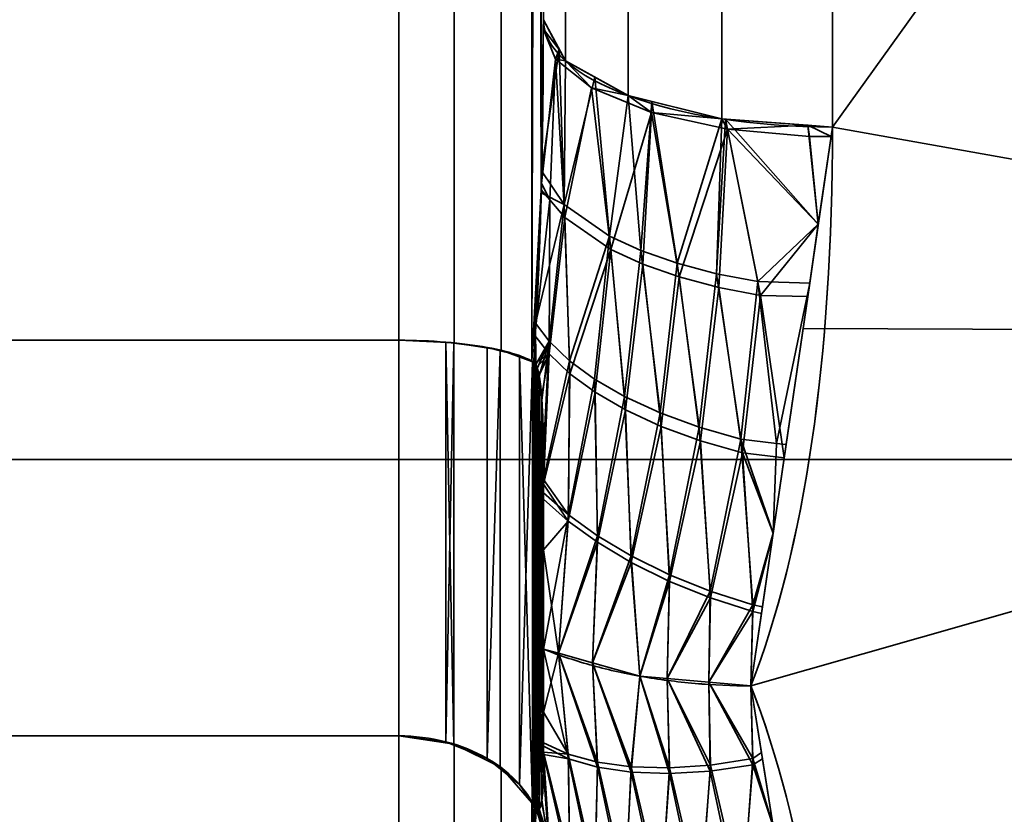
# Model space of a CAD drawing. Header units: millimetres. Extents: x -110 to 110, y -15 to 15.
# Tile 67 of 110: x 23.19 to 26.59, y -7.94 to -5.2. Entities that reach past the tile are written whole.
import ezdxf

# ---------------------------------------------------------------- set-up
doc = ezdxf.new("R2010")
doc.units = ezdxf.units.MM
doc.layers.add('1', color=7, linetype='Continuous', true_color=0xffffff)

msp = doc.modelspace()

# ---------------------------------------------------------------- linework, layer by layer
at = {"layer": '1', "color": 252, "linetype": 'Continuous', "lineweight": 35}
for p, q in [((24.5, 6.3048, -12.5), (24.5, -6.3048, -12.5)), ((24.5, -6.3048, 12.5), (24.5, 6.3048, 12.5)), ((16, -6.3048, -12.5), (24.5, -6.3048, -12.5)), ((16, -6.3048, 12.5), (24.5, -6.3048, 12.5)), ((16, -7.6729, -11.7101), (24.5, -7.6729, -11.7101)), ((16, -7.6729, 11.7101), (24.5, -7.6729, 11.7101)), ((24.5, -7.6729, -11.7101), (24.5, -13.9777, -0.7899)), ((24.5, -13.9777, 0.7899), (24.5, -7.6729, 11.7101))]:
    msp.add_line(p, q, dxfattribs=at)
at = {"layer": '1', "color": 252, "linetype": 'Continuous', "lineweight": 35, "extrusion": (-1, 0, 0)}
for start, end in [(248.21321, 291.78679), (68.21321, 111.78679)]:
    msp.add_arc((0, 0, -26), 15, start, end, dxfattribs=at)
at = {"layer": '1', "color": 252, "linetype": 'Continuous', "lineweight": 35, "extrusion": (9.65426e-07, -0.928571, 0.371154)}
msp.add_arc((26, -14, 0), 1, 180, 269.9999, dxfattribs=at)
at = {"layer": '1', "color": 252, "linetype": 'Continuous', "lineweight": 35, "extrusion": (0, 0.928571, 0.371154)}
msp.add_arc((-26, 14), 1, 0, 90, dxfattribs=at)
at = {"layer": '1', "color": 252, "linetype": 'Continuous', "lineweight": 35, "extrusion": (1, 0, 0)}
for centre, radius, start, end in [((0, 0, 24.5), 14, 236.7655, 243.2345), ((0, 0, 24.5), 14, 116.7655, 123.2345), ((0, 0, 25), 14.5, 117.45707, 122.53526), ((0, 0, 25), 14.5, 237.45707, 242.53526)]:
    msp.add_arc(centre, radius, start, end, dxfattribs=at)
at = {"layer": '1', "color": 252, "linetype": 'Continuous', "lineweight": 35}
for points in [[(25, -5.1962, -13), (25, -5.2939, -12.987), (24.999, -5.4911, -12.9599), (24.9935, -5.7952, -12.9152), (24.9831, -6.0965, -12.8681), (24.9728, -6.2871, -12.8364), (24.9667, -6.3806, -12.8205)], [(24.9667, -6.3806, 12.8205), (24.973, -6.2837, 12.837), (24.9835, -6.0879, 12.8695), (24.9938, -5.7836, 12.917), (24.9991, -5.4818, 12.9612), (25, -5.2902, 12.9875), (25, -5.1962, 13)], [(26, -5.5673, -13.9286), (26, -6.3723, -13.6068), (25.904, -7.0198, -13.2676), (25.7179, -7.5, -12.9904)], [(25.7179, -7.5, 12.9904), (25.9044, -7.0188, 13.2682), (26, -6.3712, 13.6073), (26, -5.5673, 13.9286)], [(25, -6.6857, 12.8667), (25, -6.6659, 12.869), (24.9997, -6.6275, 12.8728), (24.9983, -6.5738, 12.8764), (24.996, -6.5237, 12.8773), (24.9924, -6.4768, 12.8748), (24.9871, -6.4336, 12.8672), (24.9792, -6.3975, 12.8517), (24.9713, -6.3834, 12.8325), (24.9667, -6.3806, 12.8205)], [(25, -7.3727, -12.7698), (25.0503, -7.393, -12.8051), (25.1579, -7.4294, -12.8681), (25.3353, -7.4696, -12.9378), (25.5238, -7.4943, -12.9806), (25.6532, -7.5, -12.9904), (25.7179, -7.5, -12.9904)], [(25, -7.3727, 12.7698), (25.0503, -7.393, 12.8051), (25.1579, -7.4294, 12.8681), (25.3353, -7.4697, 12.9378), (25.5238, -7.4944, 12.9806), (25.6532, -7.5, 12.9904), (25.7179, -7.5, 12.9904)], [(25.7179, -7.5, -12.9904), (25.9044, -7.9812, -12.7125), (26, -8.5987, -12.3212), (26, -9.2788, -11.7857)], [(26, -9.2788, 11.7857), (26, -8.5977, 12.3219), (25.904, -7.9802, 12.7131), (25.7179, -7.5, 12.9904)], [(25, -7.8, -12.2233), (25, -7.8119, -12.2073), (24.9997, -7.8345, -12.176), (24.9983, -7.8644, -12.1313), (24.996, -7.8902, -12.0883), (24.9924, -7.9115, -12.0464), (24.9871, -7.9266, -12.0052), (24.9792, -7.9311, -11.9662), (24.9713, -7.9216, -11.9444), (24.9667, -7.9126, -11.936)], [(24.9667, -7.9126, -11.936), (24.973, -7.9753, -11.8604), (24.9835, -8.1013, -11.7071), (24.9938, -8.2946, -11.4673), (24.9991, -8.4837, -11.228), (25, -8.6024, -11.0752), (25, -8.6603, -11)], [(25, -8.6603, 11), (25, -8.6001, 11.0782), (24.999, -8.478, 11.2354), (24.9935, -8.2872, 11.4765), (24.9831, -8.0958, 11.7138), (24.9728, -7.9731, 11.8631), (24.9667, -7.9126, 11.936)]]:
    msp.add_open_spline(points, degree=3, dxfattribs=at)
for points, knots in [([(24.5, -6.3048, -12.5), (24.5548, -6.3048, -12.5), (24.6104, -6.307, -12.5093), (24.7139, -6.3154, -12.5448), (24.7631, -6.3217, -12.5714), (24.8494, -6.3376, -12.6382), (24.8875, -6.3473, -12.6794), (24.9373, -6.3651, -12.7549), (24.9538, -6.3727, -12.7871), (24.9667, -6.3806, -12.8205)], [0, 0, 0, 0, 0.272272, 0.272272, 0.544336, 0.544336, 0.819649, 0.819649, 1, 1, 1, 1]), ([(24.5, -6.3048, 12.5), (24.5548, -6.3048, 12.5), (24.6104, -6.307, 12.5093), (24.7139, -6.3154, 12.5448), (24.7631, -6.3217, 12.5714), (24.8494, -6.3376, 12.6382), (24.8875, -6.3473, 12.6794), (24.9373, -6.3651, 12.7549), (24.9538, -6.3727, 12.7871), (24.9667, -6.3806, 12.8205)], [0, 0, 0, 0, 0.272272, 0.272272, 0.544337, 0.544337, 0.81965, 0.81965, 1, 1, 1, 1]), ([(24.9667, -6.3806, -12.8205), (24.969, -6.382, -12.8266), (24.9714, -6.3846, -12.8325), (24.9756, -6.392, -12.8428), (24.9775, -6.3968, -12.8472), (24.9818, -6.4101, -12.8568), (24.984, -6.4196, -12.861), (24.9905, -6.4558, -12.873), (24.9931, -6.4848, -12.8755), (24.999, -6.5713, -12.8784), (25, -6.6298, -12.8732), (25, -6.6878, -12.8664)], [0, 0, 0, 0, 0.060109, 0.060109, 0.1199, 0.1199, 0.212933, 0.212933, 0.471194, 0.471194, 1, 1, 1, 1]), ([(24.5, -7.6729, -11.7101), (24.5548, -7.6729, -11.7101), (24.6104, -7.6799, -11.7166), (24.7139, -7.7064, -11.7417), (24.7631, -7.7263, -11.7605), (24.8494, -7.7762, -11.8076), (24.8875, -7.807, -11.8366), (24.9373, -7.8635, -11.8898), (24.9538, -7.8876, -11.9125), (24.9667, -7.9126, -11.936)], [0, 0, 0, 0, 0.272272, 0.272272, 0.544336, 0.544336, 0.81965, 0.81965, 1, 1, 1, 1]), ([(24.5, -7.6729, 11.7101), (24.5548, -7.6729, 11.7101), (24.6104, -7.6799, 11.7166), (24.7139, -7.7064, 11.7417), (24.7631, -7.7263, 11.7605), (24.8494, -7.7762, 11.8076), (24.8875, -7.807, 11.8366), (24.9373, -7.8635, 11.8898), (24.9538, -7.8876, 11.9125), (24.9667, -7.9126, 11.936)], [0, 0, 0, 0, 0.272272, 0.272272, 0.544336, 0.544336, 0.819649, 0.819649, 1, 1, 1, 1]), ([(24.9667, -7.9126, 11.936), (24.969, -7.9171, 11.9403), (24.9714, -7.9209, 11.9455), (24.9756, -7.9262, 11.957), (24.9775, -7.9277, 11.9634), (24.9818, -7.9292, 11.9797), (24.984, -7.9281, 11.99), (24.9905, -7.9204, 12.0274), (24.9931, -7.9081, 12.0537), (24.999, -7.8674, 12.1301), (25, -7.8336, 12.1782), (25, -7.7988, 12.225)], [0, 0, 0, 0, 0.060109, 0.060109, 0.1199, 0.1199, 0.212934, 0.212934, 0.471199, 0.471199, 1, 1, 1, 1])]:
    msp.add_open_spline(points, degree=3, knots=knots, dxfattribs=at)
at = {"layer": '1', "color": 252, "linetype": 'Continuous', "lineweight": 35, "extrusion": (1, 0, 0)}
for points in [[(25, -7.3727, 12.7698), (25, -7.2964, 12.7833), (25, -7.1436, 12.8077), (25, -6.915, 12.8393), (25, -6.7622, 12.8578), (25, -6.6857, 12.8667)], [(25, -7.3727, -12.7698), (25, -7.4225, -12.7105), (25, -7.52, -12.5904), (25, -7.6616, -12.4082), (25, -7.7541, -12.2851), (25, -7.8, -12.2233)]]:
    msp.add_open_spline(points, degree=3, dxfattribs=at)
at = {"layer": '1', "color": 252, "linetype": 'Continuous', "lineweight": 35, "extrusion": (-1, -5.22268e-14, -2.96771e-13)}
msp.add_open_spline([(25, -6.6878, -12.8664), (25, -6.9168, -12.84), (25, -7.1456, -12.8098), (25, -7.3727, -12.7698)], degree=3, dxfattribs=at)
at = {"layer": '1', "color": 252, "linetype": 'Continuous', "lineweight": 35, "extrusion": (1, 3.46351e-13, -2.90427e-13)}
msp.add_open_spline([(25, -7.7988, 12.225), (25, -7.6613, 12.4101), (25, -7.5208, 12.5932), (25, -7.3727, 12.7698)], degree=3, dxfattribs=at)
at = {"layer": '1', "color": 252, "linetype": 'Continuous', "lineweight": 35}
for points in [[(24.9599, -6.3781, 12.81), (24.9599, 6.3781, 12.81), (24.8536, 6.3395, 12.6464), (24.8536, -6.3395, 12.6464)], [(24.9599, 6.3781, -12.81), (24.9599, -6.3781, -12.81), (24.8536, -6.3395, -12.6464), (24.8536, 6.3395, -12.6464)], [(24.9599, 6.3781, 12.81), (24.993, -5.784, 12.9164), (24.9927, 5.7948, 12.9148)], [(24.993, -5.784, 12.9164), (24.9599, 6.3781, 12.81), (24.9599, -6.3781, 12.81)], [(24.993, 5.784, -12.9164), (24.9599, -6.3781, -12.81), (24.9599, 6.3781, -12.81)], [(24.8536, -6.3395, 12.6464), (24.8536, 6.3395, 12.6464), (24.6913, 6.3138, 12.5381), (24.6913, -6.3138, 12.5381)], [(24.8536, 6.3395, -12.6464), (24.8536, -6.3395, -12.6464), (24.6913, -6.3138, -12.5381), (24.6913, 6.3138, -12.5381)], [(16, -6.3048, 12.5), (24.5, -6.3048, 12.5), (24.5, 6.3048, 12.5), (16, 6.3048, 12.5)], [(16, 6.3048, -12.5), (24.5, 6.3048, -12.5), (24.5, -6.3048, -12.5), (16, -6.3048, -12.5)], [(24.6913, -6.3138, 12.5381), (24.6913, 6.3138, 12.5381), (24.5, 6.3048, 12.5), (24.5, -6.3048, 12.5)], [(24.6913, 6.3138, -12.5381), (24.6913, -6.3138, -12.5381), (24.5, -6.3048, -12.5), (24.5, 6.3048, -12.5)], [(24.9927, 5.7948, 12.9148), (24.993, -5.784, 12.9164), (25, -5.1962, 13)], [(24.9599, -6.3781, -12.81), (24.993, 5.784, -12.9164), (24.9927, -5.7948, -12.9148)], [(24.9927, -5.7948, -12.9148), (24.993, 5.784, -12.9164), (25, 5.1962, -13)], [(25, 5.1962, -13), (25, -5.1962, -13), (24.9927, -5.7948, -12.9148)], [(26, -5.5673, 13.9286), (26, 0.0342, 15), (25.6173, 0.034, 14.9238), (25.6173, -5.5391, 13.8579)], [(25.0761, -5.3382, 13.3553), (25.0761, 0.0328, 14.3826), (25, 0.0319, 14), (25, -5.1962, 13)], [(25.2929, -5.4586, 13.6566), (25.2929, 0.0336, 14.7071), (25.0761, 0.0328, 14.3826), (25.0761, -5.3382, 13.3553)], [(25.6173, -5.5391, 13.8579), (25.6173, 0.034, 14.9238), (25.2929, 0.0336, 14.7071), (25.2929, -5.4586, 13.6566)], [(30, 0, 15), (26, 0, 15), (26, -5.5673, 13.9286)], [(26, -5.5673, 13.9286), (30, -6.2799, 13.6221), (30, 0, 15)], [(30, 0, -15), (30, -6.2799, -13.6221), (26, -5.5673, -13.9286)], [(26, -5.5673, -13.9286), (26, 0, -15), (30, 0, -15)], [(25, -5.1962, -13), (25, -0.0319, -14), (25.0761, -0.0328, -14.3826), (25.0761, -5.3382, -13.3553)], [(25.0761, -5.3382, -13.3553), (25.0761, -0.0328, -14.3826), (25.2929, -0.0336, -14.7071), (25.2929, -5.4586, -13.6566)], [(25.2929, -5.4586, -13.6566), (25.2929, -0.0336, -14.7071), (25.6173, -0.034, -14.9238), (25.6173, -5.5391, -13.8579)], [(25.6173, -5.5391, -13.8579), (25.6173, -0.034, -14.9238), (26, -0.0342, -15), (26, -5.5673, -13.9286)], [(28.8, -6.7175, 6.7175), (15, -6.7175, 6.7175), (15, -3.6355, 8.7769), (28.8, -3.6355, 8.7769)], [(28.8, -3.6355, -8.7769), (15, -3.6355, -8.7769), (15, -6.7175, -6.7175), (28.8, -6.7175, -6.7175)], [(24.9936, -5.719, -12.9256), (25, -5.1962, -13), (25.0552, -5.2992, -13.2578)], [(25.0552, -5.2992, 13.2578), (25, -5.1962, 13), (24.9996, -5.228, 12.9955)], [(25.0424, -5.3329, 13.2557), (24.9996, -5.228, 12.9955), (24.9932, -5.7631, 12.9194)], [(24.9996, -5.228, 12.9955), (25.0424, -5.3329, 13.2557), (25.0552, -5.2992, 13.2578)], [(25.0552, -5.2992, -13.2578), (25.072, -5.8348, -13.1731), (24.9936, -5.719, -12.9256)], [(25.0761, -5.3382, 13.3553), (25.0552, -5.2992, 13.2578), (25.0424, -5.3329, 13.2557)], [(25.072, -5.8348, -13.1731), (25.0552, -5.2992, -13.2578), (25.0761, -5.3382, -13.3553)], [(24.9932, -5.7631, 12.9194), (25.022, -5.8189, 13.0384), (25.0424, -5.3329, 13.2557)], [(25.022, -5.8189, 13.0384), (25.0742, -5.8799, 13.1649), (25.0424, -5.3329, 13.2557)], [(25.1669, -5.4322, 13.5014), (25.0424, -5.3329, 13.2557), (25.0742, -5.8799, 13.1649)], [(25.0424, -5.3329, 13.2557), (25.1669, -5.4322, 13.5014), (25.0761, -5.3382, 13.3553)], [(25.072, -5.8348, -13.1731), (25.0761, -5.3382, -13.3553), (25.1785, -5.3951, -13.4977)], [(25.2929, -5.4586, 13.6566), (25.0761, -5.3382, 13.3553), (25.1669, -5.4322, 13.5014)], [(25.1785, -5.3951, -13.4977), (25.2289, -5.9444, -13.3947), (25.072, -5.8348, -13.1731)], [(25.2289, -5.9444, -13.3947), (25.1785, -5.3951, -13.4977), (25.2929, -5.4586, -13.6566)], [(25.0742, -5.8799, 13.1649), (25.2339, -5.9906, 13.384), (25.1669, -5.4322, 13.5014)], [(25.3737, -5.5174, 13.7112), (25.1669, -5.4322, 13.5014), (25.2339, -5.9906, 13.384)], [(25.1669, -5.4322, 13.5014), (25.3737, -5.5174, 13.7112), (25.2929, -5.4586, 13.6566)], [(25.2929, -5.4586, -13.6566), (25.3377, -5.9946, -13.4906), (25.2289, -5.9444, -13.3947)], [(25.3737, -5.5174, 13.7112), (25.3757, -5.4791, 13.708), (25.2929, -5.4586, 13.6566)], [(25.3377, -5.9946, -13.4906), (25.2929, -5.4586, -13.6566), (25.3757, -5.4791, -13.708)], [(25.3757, -5.4791, -13.708), (25.4623, -6.0384, -13.5699), (25.3377, -5.9946, -13.4906)], [(25.6173, -5.5391, 13.8579), (25.3757, -5.4791, 13.708), (25.3737, -5.5174, 13.7112)], [(25.4623, -6.0384, -13.5699), (25.3757, -5.4791, -13.708), (25.6173, -5.5391, -13.8579)], [(25.2339, -5.9906, 13.384), (25.344, -6.0413, 13.4782), (25.3737, -5.5174, 13.7112)], [(25.344, -6.0413, 13.4782), (25.4696, -6.0855, 13.5557), (25.3737, -5.5174, 13.7112)], [(25.6372, -5.575, 13.8521), (25.3737, -5.5174, 13.7112), (25.4696, -6.0855, 13.5557)], [(25.3737, -5.5174, 13.7112), (25.6372, -5.575, 13.8521), (25.6173, -5.5391, 13.8579)], [(25.6173, -5.5391, -13.8579), (25.5992, -6.0747, -13.6305), (25.4623, -6.0384, -13.5699)], [(25.5992, -6.0747, -13.6305), (25.6173, -5.5391, -13.8579), (25.6304, -5.54, -13.8603)], [(25.6304, -5.54, -13.8603), (25.7424, -6.1021, -13.6703), (25.5992, -6.0747, -13.6305)], [(25.9153, -5.5611, 13.9129), (25.6173, -5.5391, 13.8579), (25.6372, -5.575, 13.8521)], [(25.7424, -6.1021, -13.6703), (25.6304, -5.54, -13.8603), (25.9509, -5.9038, -13.7652)], [(25.6304, -5.54, -13.8603), (25.9153, -5.5611, -13.9129), (25.9509, -5.9038, -13.7652)], [(25.4696, -6.0855, 13.5557), (25.6073, -6.1221, 13.6143), (25.6372, -5.575, 13.8521)], [(25.6073, -6.1221, 13.6143), (25.751, -6.1497, 13.652), (25.6372, -5.575, 13.8521)], [(25.6372, -5.575, 13.8521), (25.9205, -5.6001, 13.912), (25.9153, -5.5611, 13.9129)], [(25.9509, -5.9038, 13.7652), (25.6372, -5.575, 13.8521), (25.751, -6.1497, 13.652)], [(25.9509, -5.9038, 13.7652), (25.9205, -5.6001, 13.912), (25.6372, -5.575, 13.8521)], [(26, -5.5673, 13.9286), (25.8982, -6.2644, 13.5902), (30, -6.2799, 13.6221)], [(30, -6.2799, -13.6221), (25.8982, -6.2644, -13.5902), (26, -5.5673, -13.9286)], [(25.9153, -5.5611, 13.9129), (25.9205, -5.6001, 13.912), (25.9952, -5.5999, 13.9128)], [(25.9952, -5.5999, 13.9128), (26, -5.5673, 13.9286), (25.9153, -5.5611, 13.9129)], [(25.9509, -5.9038, -13.7652), (25.9153, -5.5611, -13.9129), (26, -5.5673, -13.9286)], [(25.9952, -5.5999, 13.9128), (25.9205, -5.6001, 13.912), (25.9509, -5.9038, 13.7652)], [(24.9927, -5.7948, -12.9148), (24.9936, -5.719, -12.9256), (25.072, -5.8348, -13.1731)], [(24.9599, -6.3781, 12.81), (24.9667, -6.3806, 12.8205), (24.993, -5.784, 12.9164)], [(25.022, -5.8189, 13.0384), (24.993, -5.784, 12.9164), (24.9707, -6.2885, 12.8353)], [(25.022, -5.8189, 13.0384), (24.9932, -5.7631, 12.9194), (24.993, -5.784, 12.9164)], [(24.9927, -5.7948, -12.9148), (24.9667, -6.3806, -12.8205), (24.9599, -6.3781, -12.81)], [(24.9707, -6.2885, 12.8353), (25.0196, -6.3516, 12.9448), (25.022, -5.8189, 13.0384)], [(24.9727, -6.2453, -12.8423), (24.9927, -5.7948, -12.9148), (25.072, -5.8348, -13.1731)], [(25.0742, -5.8799, 13.1649), (25.022, -5.8189, 13.0384), (25.0196, -6.3516, 12.9448)], [(25.072, -5.8348, -13.1731), (25.0205, -6.3078, -12.953), (24.9727, -6.2453, -12.8423)], [(25.072, -5.8348, -13.1731), (25.0908, -6.376, -13.0665), (25.0205, -6.3078, -12.953)], [(25.0908, -6.376, -13.0665), (25.072, -5.8348, -13.1731), (25.2289, -5.9444, -13.3947)], [(25.0196, -6.3516, 12.9448), (25.0915, -6.4205, 13.0569), (25.0742, -5.8799, 13.1649)], [(25.2339, -5.9906, 13.384), (25.0742, -5.8799, 13.1649), (25.0915, -6.4205, 13.0569)], [(25.9509, -5.9038, -13.7652), (25.9212, -6.107, -13.6666), (25.7424, -6.1021, -13.6703)], [(25.751, -6.1497, 13.652), (25.9145, -6.1531, 13.6442), (25.9509, -5.9038, 13.7652)], [(25.2289, -5.9444, -13.3947), (25.1766, -6.4391, -13.1648), (25.0908, -6.376, -13.0665)], [(25.2289, -5.9444, -13.3947), (25.281, -6.4996, -13.2518), (25.1766, -6.4391, -13.1648)], [(25.281, -6.4996, -13.2518), (25.2289, -5.9444, -13.3947), (25.3377, -5.9946, -13.4906)], [(25.0915, -6.4205, 13.0569), (25.1787, -6.4843, 13.1535), (25.2339, -5.9906, 13.384)], [(25.1787, -6.4843, 13.1535), (25.2842, -6.5455, 13.2386), (25.2339, -5.9906, 13.384)], [(25.344, -6.0413, 13.4782), (25.2339, -5.9906, 13.384), (25.2842, -6.5455, 13.2386)], [(25.3377, -5.9946, -13.4906), (25.4035, -6.5562, -13.3248), (25.281, -6.4996, -13.2518)], [(25.4035, -6.5562, -13.3248), (25.3377, -5.9946, -13.4906), (25.4623, -6.0384, -13.5699)], [(25.2842, -6.5455, 13.2386), (25.4078, -6.6026, 13.3094), (25.344, -6.0413, 13.4782)], [(25.4696, -6.0855, 13.5557), (25.344, -6.0413, 13.4782), (25.4078, -6.6026, 13.3094)], [(25.4623, -6.0384, -13.5699), (25.5389, -6.6056, -13.3793), (25.4035, -6.5562, -13.3248)], [(25.5389, -6.6056, -13.3793), (25.4623, -6.0384, -13.5699), (25.5992, -6.0747, -13.6305)], [(25.4078, -6.6026, 13.3094), (25.5439, -6.6526, 13.3615), (25.4696, -6.0855, 13.5557)], [(25.6073, -6.1221, 13.6143), (25.4696, -6.0855, 13.5557), (25.5439, -6.6526, 13.3615)], [(25.5992, -6.0747, -13.6305), (25.6835, -6.6465, -13.4136), (25.5389, -6.6056, -13.3793)], [(25.6835, -6.6465, -13.4136), (25.5992, -6.0747, -13.6305), (25.7424, -6.1021, -13.6703)], [(25.5439, -6.6526, 13.3615), (25.6889, -6.6939, 13.3934), (25.6073, -6.1221, 13.6143)], [(25.751, -6.1497, 13.652), (25.6073, -6.1221, 13.6143), (25.6889, -6.6939, 13.3934)], [(25.7424, -6.1021, -13.6703), (25.8068, -6.6618, -13.3988), (25.6835, -6.6465, -13.4136)], [(25.8068, -6.6618, -13.3988), (25.7424, -6.1021, -13.6703), (25.9212, -6.107, -13.6666)], [(25.9212, -6.107, -13.6666), (25.8398, -6.6651, -13.3957), (25.8068, -6.6618, -13.3988)], [(25.6889, -6.6939, 13.3934), (25.833, -6.7115, 13.3731), (25.751, -6.1497, 13.652)], [(25.9145, -6.1531, 13.6442), (25.751, -6.1497, 13.652), (25.833, -6.7115, 13.3731)], [(24.9735, -6.3883, -12.8376), (24.9667, -6.3806, -12.8205), (24.9727, -6.2453, -12.8423)], [(24.9727, -6.2453, -12.8423), (25.0205, -6.3078, -12.953), (24.9735, -6.3883, -12.8376)], [(30, -6.2799, 13.6221), (25.8982, -6.2644, 13.5902), (25.7179, -7.5, 12.9904)], [(25.7179, -7.5, -12.9904), (25.8982, -6.2644, -13.5902), (30, -6.2799, -13.6221)], [(24.9707, -6.2885, 12.8353), (24.9667, -6.3806, 12.8205), (24.9708, -6.3844, 12.8311)], [(25.0196, -6.3516, 12.9448), (24.9707, -6.2885, 12.8353), (24.9708, -6.3844, 12.8311)], [(25.7179, -7.5, 12.9904), (26, -9.2788, 11.7857), (30, -6.2799, 13.6221)], [(30, -6.2799, -13.6221), (26, -9.2788, -11.7857), (25.7179, -7.5, -12.9904)], [(30, -11.4061, 9.7417), (30, -6.2799, 13.6221), (26, -9.2788, 11.7857)], [(26, -9.2788, -11.7857), (30, -6.2799, -13.6221), (30, -11.4061, -9.7417)], [(24.5, -7.6729, -11.7101), (16, -7.6729, -11.7101), (16, -6.3048, -12.5), (24.5, -6.3048, -12.5)], [(24.5, -6.3048, 12.5), (16, -6.3048, 12.5), (16, -7.6729, 11.7101), (24.5, -7.6729, 11.7101)], [(24.6622, -6.3112, 12.527), (24.5, -6.3048, 12.5), (24.5, -7.6729, 11.7101), (24.6622, -7.6931, 11.7292)], [(24.6622, -7.6931, -11.7292), (24.5, -7.6729, -11.7101), (24.5, -6.3048, -12.5), (24.6622, -6.3112, -12.527)], [(24.6906, -7.7046, 11.74), (24.6906, -6.3148, 12.5423), (24.6622, -6.3112, 12.527)], [(24.6622, -7.6931, 11.7292), (24.6906, -7.7046, 11.74), (24.6622, -6.3112, 12.527)], [(24.6622, -6.3112, -12.527), (24.6906, -6.3148, -12.5423), (24.6622, -7.6931, -11.7292)], [(24.6906, -6.3148, -12.5423), (24.6906, -7.7046, -11.74), (24.6622, -7.6931, -11.7292)], [(24.806, -6.3296, 12.6046), (24.6906, -6.3148, 12.5423), (24.6906, -7.7046, 11.74), (24.806, -7.7511, 11.7839)], [(24.806, -7.7511, -11.7839), (24.6906, -7.7046, -11.74), (24.6906, -6.3148, -12.5423), (24.806, -6.3296, -12.6046)], [(24.806, -7.7511, 11.7839), (24.8507, -6.341, 12.6528), (24.806, -6.3296, 12.6046)], [(24.806, -6.3296, -12.6046), (24.8507, -6.341, -12.6528), (24.806, -7.7511, -11.7839)], [(24.9792, -6.402, -12.851), (24.9735, -6.3883, -12.8376), (25.0205, -6.3078, -12.953)], [(24.9857, -6.4293, -12.8642), (24.9792, -6.402, -12.851), (25.0205, -6.3078, -12.953)], [(24.9951, -6.5131, -12.8764), (24.9857, -6.4293, -12.8642), (25.0205, -6.3078, -12.953)], [(25, -6.6878, -12.8664), (24.9951, -6.5131, -12.8764), (25.0205, -6.3078, -12.953)], [(25.0205, -6.3078, -12.953), (25, -6.7868, -12.8525), (25, -6.6878, -12.8664)], [(25, -6.7868, -12.8525), (25.0205, -6.3078, -12.953), (25.0908, -6.376, -13.0665)], [(24.806, -7.7511, 11.7839), (24.8507, -7.7872, 11.8179), (24.8507, -6.341, 12.6528)], [(24.8507, -6.341, -12.6528), (24.8507, -7.7872, -11.8179), (24.806, -7.7511, -11.7839)], [(24.9175, -6.358, 12.7249), (24.8507, -6.341, 12.6528), (24.8507, -7.7872, 11.8179), (24.9175, -7.841, 11.8686)], [(24.9175, -7.841, -11.8686), (24.8507, -7.7872, -11.8179), (24.8507, -6.341, -12.6528), (24.9175, -6.358, -12.7249)], [(24.9627, -7.9069, 11.9306), (24.9627, -6.3788, 12.8128), (24.9175, -6.358, 12.7249)], [(24.9175, -7.841, 11.8686), (24.9627, -7.9069, 11.9306), (24.9175, -6.358, 12.7249)], [(24.9175, -6.358, -12.7249), (24.9627, -6.3788, -12.8128), (24.9175, -7.841, -11.8686)], [(24.9708, -6.3844, 12.8311), (24.9778, -6.3979, 12.8478), (25.0196, -6.3516, 12.9448)], [(25.0196, -6.3516, 12.9448), (24.9778, -6.3979, 12.8478), (24.9848, -6.4246, 12.8626)], [(24.9848, -6.4246, 12.8626), (24.985, -6.4252, 12.8628), (25.0196, -6.3516, 12.9448)], [(24.985, -6.4252, 12.8628), (24.9941, -6.5004, 12.8759), (25.0196, -6.3516, 12.9448)], [(25.0196, -6.3516, 12.9448), (24.9941, -6.5004, 12.8759), (25, -6.6857, 12.8667)], [(25.0915, -6.4205, 13.0569), (25.0196, -6.3516, 12.9448), (25, -6.8019, 12.852)], [(25, -6.6857, 12.8667), (25, -6.8019, 12.852), (25.0196, -6.3516, 12.9448)], [(24.9627, -6.3788, -12.8128), (24.9627, -7.9069, -11.9306), (24.9175, -7.841, -11.8686)], [(24.9667, -6.3806, 12.8205), (24.9627, -6.3788, 12.8128), (24.9627, -7.9069, 11.9306), (24.9667, -7.9126, 11.936)], [(24.9667, -7.9126, -11.936), (24.9627, -7.9069, -11.9306), (24.9627, -6.3788, -12.8128), (24.9667, -6.3806, -12.8205)], [(24.9667, -6.3806, 12.8205), (24.9667, -7.9126, 11.936), (24.9735, -7.9235, 11.9513)], [(24.9735, -7.9235, 11.9513), (24.9792, -7.9283, 11.9698), (24.9667, -6.3806, 12.8205)], [(24.9792, -7.9283, 11.9698), (24.9857, -7.9261, 12), (24.9667, -6.3806, 12.8205)], [(24.9857, -7.9261, 12), (24.9951, -7.8947, 12.0788), (24.9667, -6.3806, 12.8205)], [(24.9708, -6.3844, 12.8311), (24.9667, -6.3806, 12.8205), (25, -7.7984, 12.2244)], [(24.9951, -7.8947, 12.0788), (25, -7.7984, 12.2244), (24.9667, -6.3806, 12.8205)], [(24.9667, -7.9126, -11.936), (24.9667, -6.3806, -12.8205), (24.9735, -6.3883, -12.8376)], [(24.9735, -6.3883, -12.8376), (24.9792, -6.402, -12.851), (24.9667, -7.9126, -11.936)], [(24.9792, -6.402, -12.851), (24.9857, -6.4293, -12.8642), (24.9667, -7.9126, -11.936)], [(24.9778, -6.3979, 12.8478), (24.9708, -6.3844, 12.8311), (25, -7.7984, 12.2244)], [(25, -7.7984, 12.2244), (24.9848, -6.4246, 12.8626), (24.9778, -6.3979, 12.8478)], [(25.0908, -6.376, -13.0665), (25.0868, -6.9081, -12.9401), (25, -6.7868, -12.8525)], [(25.0868, -6.9081, -12.9401), (25.0908, -6.376, -13.0665), (25.1766, -6.4391, -13.1648)], [(24.9857, -6.4293, -12.8642), (24.9951, -6.5131, -12.8764), (24.9667, -7.9126, -11.936)], [(24.985, -6.4252, 12.8628), (24.9848, -6.4246, 12.8626), (25, -7.7984, 12.2244)], [(24.9941, -6.5004, 12.8759), (24.985, -6.4252, 12.8628), (25, -7.7984, 12.2244)], [(25, -6.8019, 12.852), (25.086, -6.9299, 12.9344), (25.0915, -6.4205, 13.0569)], [(25.1787, -6.4843, 13.1535), (25.0915, -6.4205, 13.0569), (25.086, -6.9299, 12.9344)], [(25.1766, -6.4391, -13.1648), (25.1874, -6.9807, -13.015), (25.0868, -6.9081, -12.9401)], [(25.1874, -6.9807, -13.015), (25.1766, -6.4391, -13.1648), (25.281, -6.4996, -13.2518)], [(25, -7.7984, 12.2244), (25, -6.6857, 12.8667), (24.9941, -6.5004, 12.8759)], [(25.086, -6.9299, 12.9344), (25.187, -7.003, 13.0081), (25.1787, -6.4843, 13.1535)], [(25.2842, -6.5455, 13.2386), (25.1787, -6.4843, 13.1535), (25.187, -7.003, 13.0081)], [(25.281, -6.4996, -13.2518), (25.3041, -7.0504, -13.0754), (25.1874, -6.9807, -13.015)], [(25.3041, -7.0504, -13.0754), (25.281, -6.4996, -13.2518), (25.4035, -6.5562, -13.3248)], [(24.9951, -6.5131, -12.8764), (25, -6.6874, -12.8658), (24.9667, -7.9126, -11.936)], [(25.187, -7.003, 13.0081), (25.3042, -7.0731, 13.0672), (25.2842, -6.5455, 13.2386)], [(25.4078, -6.6026, 13.3094), (25.2842, -6.5455, 13.2386), (25.3042, -7.0731, 13.0672)], [(25.4035, -6.5562, -13.3248), (25.4361, -7.1155, -13.1187), (25.3041, -7.0504, -13.0754)], [(25.4361, -7.1155, -13.1187), (25.4035, -6.5562, -13.3248), (25.5389, -6.6056, -13.3793)], [(25.3042, -7.0731, 13.0672), (25.4364, -7.1387, 13.1092), (25.4078, -6.6026, 13.3094)], [(25.5439, -6.6526, 13.3615), (25.4078, -6.6026, 13.3094), (25.4364, -7.1387, 13.1092)], [(25.5389, -6.6056, -13.3793), (25.5774, -7.1724, -13.142), (25.4361, -7.1155, -13.1187)], [(25.5774, -7.1724, -13.142), (25.5389, -6.6056, -13.3793), (25.6835, -6.6465, -13.4136)], [(25.4364, -7.1387, 13.1092), (25.5778, -7.1959, 13.131), (25.5439, -6.6526, 13.3615)], [(25.6889, -6.6939, 13.3934), (25.5439, -6.6526, 13.3615), (25.5778, -7.1959, 13.131)], [(25.6835, -6.6465, -13.4136), (25.7241, -7.2195, -13.1443), (25.5774, -7.1724, -13.142)], [(25.7241, -7.2195, -13.1443), (25.6835, -6.6465, -13.4136), (25.7949, -6.9723, -13.2465)], [(25.6835, -6.6465, -13.4136), (25.8068, -6.6618, -13.3988), (25.7949, -6.9723, -13.2465)], [(25.7949, -6.9723, -13.2465), (25.8068, -6.6618, -13.3988), (25.8398, -6.6651, -13.3957)], [(24.9708, -7.9198, -11.9446), (24.9667, -7.9126, -11.936), (25, -6.6874, -12.8658)], [(24.9778, -7.9276, -11.9646), (24.9708, -7.9198, -11.9446), (25, -6.6874, -12.8658)], [(25, -6.6874, -12.8658), (24.9848, -7.927, -11.9951), (24.9778, -7.9276, -11.9646)], [(24.985, -7.9269, -11.9958), (24.9848, -7.927, -11.9951), (25, -6.6874, -12.8658)], [(24.9941, -7.9006, -12.0674), (24.985, -7.9269, -11.9958), (25, -6.6874, -12.8658)], [(25, -6.6874, -12.8658), (25, -7.8, -12.2233), (24.9941, -7.9006, -12.0674)], [(25, -7.0293, 12.8233), (25, -6.6857, 12.8667), (25, -7.7988, 12.225), (25, -7.3727, 12.7698)], [(25, -7.5907, -12.4992), (25, -7.8, -12.2233), (25, -6.6878, -12.8664), (25, -7.3727, -12.7698)], [(25.5778, -7.1959, 13.131), (25.7244, -7.2433, 13.1319), (25.6889, -6.6939, 13.3934)], [(25.7949, -6.9722, 13.2466), (25.6889, -6.6939, 13.3934), (25.7244, -7.2433, 13.1319)], [(25.7949, -6.9722, 13.2466), (25.833, -6.7115, 13.3731), (25.6889, -6.6939, 13.3934)], [(28.8, -8.7769, 3.6355), (15, -8.7769, 3.6355), (15, -6.7175, 6.7175), (28.8, -6.7175, 6.7175)], [(28.8, -6.7175, -6.7175), (15, -6.7175, -6.7175), (15, -8.7769, -3.6355), (28.8, -8.7769, -3.6355)], [(25.0868, -6.9081, -12.9401), (25, -6.8322, -12.8461), (25, -6.7868, -12.8525)], [(25, -6.8019, 12.852), (25, -6.8541, 12.8454), (25.086, -6.9299, 12.9344)], [(25, -7.3727, -12.7698), (25, -6.8322, -12.8461), (25.0868, -6.9081, -12.9401)], [(25.086, -6.9299, 12.9344), (25, -6.8541, 12.8454), (25, -7.0293, 12.8233)], [(25.0868, -6.9081, -12.9401), (25.0519, -7.3873, -12.7951), (25, -7.3727, -12.7698)], [(25.0519, -7.3873, -12.7951), (25.0868, -6.9081, -12.9401), (25.1874, -6.9807, -13.015)], [(25.0519, -7.3873, 12.7951), (25.086, -6.9299, 12.9344), (25, -7.0293, 12.8233)], [(25.187, -7.003, 13.0081), (25.086, -6.9299, 12.9344), (25.0519, -7.3873, 12.7951)], [(25.1874, -6.9807, -13.015), (25.1696, -7.4203, -12.8524), (25.0519, -7.3873, -12.7951)], [(25.1696, -7.4203, -12.8524), (25.1874, -6.9807, -13.015), (25.3041, -7.0504, -13.0754)], [(25.7949, -6.9723, -13.2465), (25.7578, -7.2264, -13.1232), (25.7241, -7.2195, -13.1443)], [(25.7244, -7.2433, 13.1319), (25.7544, -7.2497, 13.1119), (25.7949, -6.9722, 13.2466)], [(25.0519, -7.3873, 12.7951), (25.1696, -7.4204, 12.8524), (25.187, -7.003, 13.0081)], [(25.3042, -7.0731, 13.0672), (25.187, -7.003, 13.0081), (25.1696, -7.4204, 12.8524)], [(25, -7.0293, 12.8233), (25, -7.3727, 12.7698), (25.0519, -7.3873, 12.7951)], [(25.3041, -7.0504, -13.0754), (25.3334, -7.4664, -12.9322), (25.1696, -7.4203, -12.8524)], [(25.1696, -7.4204, 12.8524), (25.3334, -7.4664, 12.9321), (25.3042, -7.0731, 13.0672)], [(25.3334, -7.4664, -12.9322), (25.3041, -7.0504, -13.0754), (25.4361, -7.1155, -13.1187)], [(25.4364, -7.1387, 13.1092), (25.3042, -7.0731, 13.0672), (25.3334, -7.4664, 12.9321)], [(25.4361, -7.1155, -13.1187), (25.428, -7.4746, -12.9465), (25.3334, -7.4664, -12.9322)], [(25.428, -7.4746, -12.9465), (25.4361, -7.1155, -13.1187), (25.5774, -7.1724, -13.142)], [(25.3334, -7.4664, 12.9321), (25.428, -7.4747, 12.9465), (25.4364, -7.1387, 13.1092)], [(25.5778, -7.1959, 13.131), (25.4364, -7.1387, 13.1092), (25.428, -7.4747, 12.9465)], [(25.5774, -7.1724, -13.142), (25.5727, -7.4873, -12.9684), (25.428, -7.4746, -12.9465)], [(25.5727, -7.4873, -12.9684), (25.5774, -7.1724, -13.142), (25.7241, -7.2195, -13.1443)], [(25.428, -7.4747, 12.9465), (25.5727, -7.4873, 12.9684), (25.5778, -7.1959, 13.131)], [(25.7244, -7.2433, 13.1319), (25.5778, -7.1959, 13.131), (25.5727, -7.4873, 12.9684)], [(25.7241, -7.2195, -13.1443), (25.7175, -7.5, -12.9903), (25.5727, -7.4873, -12.9684)], [(25.7175, -7.5, -12.9903), (25.7241, -7.2195, -13.1443), (25.7578, -7.2264, -13.1232)], [(25.5727, -7.4873, 12.9684), (25.7175, -7.5, 12.9903), (25.7244, -7.2433, 13.1319)], [(25.7578, -7.2264, -13.1232), (25.7179, -7.5, -12.9904), (25.7175, -7.5, -12.9903)], [(25.7544, -7.2497, 13.1119), (25.7244, -7.2433, 13.1319), (25.7175, -7.5, 12.9903)], [(25.7175, -7.5, 12.9903), (25.7179, -7.5, 12.9904), (25.7544, -7.2497, 13.1119)], [(25, -7.3727, 12.7698), (25, -7.7089, 12.3399), (25.0868, -7.7524, 12.4526)], [(25.0868, -7.7524, 12.4526), (25.0519, -7.3873, 12.7951), (25, -7.3727, 12.7698)], [(25, -7.5907, -12.4992), (25, -7.3727, -12.7698), (25.0519, -7.3873, -12.7951)], [(25.0519, -7.3873, -12.7951), (25.086, -7.7366, -12.4686), (25, -7.5907, -12.4992)], [(25.0519, -7.3873, 12.7951), (25.0868, -7.7524, 12.4526), (25.1874, -7.7809, 12.553)], [(25.1874, -7.7809, 12.553), (25.1696, -7.4204, 12.8524), (25.0519, -7.3873, 12.7951)], [(25.0519, -7.3873, -12.7951), (25.1696, -7.4203, -12.8524), (25.187, -7.7639, -12.5688)], [(25.187, -7.7639, -12.5688), (25.086, -7.7366, -12.4686), (25.0519, -7.3873, -12.7951)], [(25.1696, -7.4203, -12.8524), (25.3334, -7.4664, -12.9322), (25.3042, -7.78, -12.6591)], [(25.3042, -7.78, -12.6591), (25.187, -7.7639, -12.5688), (25.1696, -7.4203, -12.8524)], [(25.1696, -7.4204, 12.8524), (25.1874, -7.7809, 12.553), (25.3041, -7.7984, 12.6435)], [(25.3041, -7.7984, 12.6435), (25.3334, -7.4664, 12.9321), (25.1696, -7.4204, 12.8524)], [(25.3334, -7.4664, 12.9321), (25.3041, -7.7984, 12.6435), (25.4361, -7.8034, 12.7216)], [(25.4364, -7.7836, -12.7369), (25.3042, -7.78, -12.6591), (25.3334, -7.4664, -12.9322)], [(25.4361, -7.8034, 12.7216), (25.428, -7.4747, 12.9465), (25.3334, -7.4664, 12.9321)], [(25.3334, -7.4664, -12.9322), (25.428, -7.4746, -12.9465), (25.4364, -7.7836, -12.7369)], [(25.428, -7.4746, -12.9465), (25.5727, -7.4873, -12.9684), (25.5778, -7.7738, -12.7974)], [(25.5778, -7.7738, -12.7974), (25.4364, -7.7836, -12.7369), (25.428, -7.4746, -12.9465)], [(25.428, -7.4747, 12.9465), (25.4361, -7.8034, 12.7216), (25.5774, -7.7951, 12.7825)], [(25.5774, -7.7951, 12.7825), (25.5727, -7.4873, 12.9684), (25.428, -7.4747, 12.9465)], [(25.5727, -7.4873, 12.9684), (25.5774, -7.7951, 12.7825), (25.7241, -7.7736, 12.8244)], [(25.7241, -7.7736, 12.8244), (25.7175, -7.5, 12.9903), (25.5727, -7.4873, 12.9684)], [(25.5727, -7.4873, -12.9684), (25.7175, -7.5, -12.9903), (25.7244, -7.7509, -12.8388)], [(25.7244, -7.7509, -12.8388), (25.5778, -7.7738, -12.7974), (25.5727, -7.4873, -12.9684)], [(25.7175, -7.5, 12.9903), (25.7241, -7.7736, 12.8244), (25.7578, -7.7518, 12.8198)], [(25.7578, -7.7518, 12.8198), (25.7179, -7.5, 12.9904), (25.7175, -7.5, 12.9903)], [(25.7175, -7.5, -12.9903), (25.7179, -7.5, -12.9904), (25.7544, -7.7304, -12.8343)], [(25.7544, -7.7304, -12.8343), (25.7244, -7.7509, -12.8388), (25.7175, -7.5, -12.9903)], [(25.086, -7.7366, -12.4686), (25, -7.6974, -12.3586), (25, -7.5907, -12.4992)], [(16, -7.6729, -11.7101), (24.5, -7.6729, -11.7101), (24.5, -13.9777, -0.7899), (16, -13.9777, -0.7899)], [(16, -13.9777, 0.7899), (24.5, -13.9777, 0.7899), (24.5, -7.6729, 11.7101), (16, -7.6729, 11.7101)], [(24.6913, -7.7014, -11.7369), (24.6913, -14.0152, -0.8011), (24.5, -13.9777, -0.7899), (24.5, -7.6729, -11.7101)], [(24.6913, -14.0152, 0.8011), (24.6913, -7.7014, 11.7369), (24.5, -7.6729, 11.7101), (24.5, -13.9777, 0.7899)], [(24.8536, -7.7824, -11.8134), (24.8536, -14.1219, -0.833), (24.6913, -14.0152, -0.8011), (24.6913, -7.7014, -11.7369)], [(24.8536, -14.1219, 0.833), (24.8536, -7.7824, 11.8134), (24.6913, -7.7014, 11.7369), (24.6913, -14.0152, 0.8011)], [(25, -7.7292, -12.3166), (25, -7.6974, -12.3586), (25.086, -7.7366, -12.4686)], [(25.0868, -7.7524, 12.4526), (25, -7.7089, 12.3399), (25, -7.7371, 12.3038)], [(25.0915, -8.0973, -12.0888), (25.0196, -8.0347, -11.9731), (25, -7.7292, -12.3166)], [(25, -7.7292, -12.3166), (25.086, -7.7366, -12.4686), (25.0915, -8.0973, -12.0888)], [(25, -7.8, -12.2233), (25, -7.7292, -12.3166), (25.0196, -8.0347, -11.9731)], [(25.7244, -7.7509, -12.8388), (25.7544, -7.7304, -12.8343), (25.7949, -7.9857, -12.6614)], [(25.0908, -8.128, 12.055), (25.0868, -7.7524, 12.4526), (25, -7.7371, 12.3038)], [(25.0205, -8.0637, 11.9392), (25, -7.7371, 12.3038), (25, -7.7988, 12.225)], [(25, -7.7371, 12.3038), (25.0205, -8.0637, 11.9392), (25.0908, -8.128, 12.055)], [(25.1787, -8.1491, -12.1923), (25.0915, -8.0973, -12.0888), (25.086, -7.7366, -12.4686)], [(25.086, -7.7366, -12.4686), (25.187, -7.7639, -12.5688), (25.1787, -8.1491, -12.1923)], [(25.1766, -8.1815, 12.1588), (25.1874, -7.7809, 12.553), (25.0868, -7.7524, 12.4526)], [(25.0868, -7.7524, 12.4526), (25.0908, -8.128, 12.055), (25.1766, -8.1815, 12.1588)], [(25.2842, -8.1922, -12.2878), (25.1787, -8.1491, -12.1923), (25.187, -7.7639, -12.5688)], [(25.187, -7.7639, -12.5688), (25.3042, -7.78, -12.6591), (25.2842, -8.1922, -12.2878)], [(25.5778, -7.7738, -12.7974), (25.7244, -7.7509, -12.8388), (25.6889, -8.252, -12.4938)], [(25.7949, -7.9857, -12.6614), (25.6889, -8.252, -12.4938), (25.7244, -7.7509, -12.8388)], [(25.7949, -7.9857, 12.6615), (25.7578, -7.7518, 12.8198), (25.7241, -7.7736, 12.8244)], [(24.9599, -7.9048, -11.9286), (24.9599, -14.2828, -0.8814), (24.8536, -14.1219, -0.833), (24.8536, -7.7824, -11.8134)], [(24.9599, -14.2828, 0.8814), (24.9599, -7.9047, 11.9286), (24.8536, -7.7824, 11.8134), (24.8536, -14.1219, 0.833)], [(25, -7.7988, 12.225), (24.9951, -7.8947, 12.0788), (25.0205, -8.0637, 11.9392)], [(25.1874, -7.7809, 12.553), (25.1766, -8.1815, 12.1588), (25.281, -8.2266, 12.2547)], [(25.281, -8.2266, 12.2547), (25.3041, -7.7984, 12.6435), (25.1874, -7.7809, 12.553)], [(25.3041, -7.7984, 12.6435), (25.281, -8.2266, 12.2547), (25.4035, -8.2615, 12.3402)], [(25.4078, -8.2249, -12.3728), (25.2842, -8.1922, -12.2878), (25.3042, -7.78, -12.6591)], [(25.4035, -8.2615, 12.3402), (25.4361, -7.8034, 12.7216), (25.3041, -7.7984, 12.6435)], [(25.3042, -7.78, -12.6591), (25.4364, -7.7836, -12.7369), (25.4078, -8.2249, -12.3728)], [(25.5439, -8.2451, -12.4421), (25.4078, -8.2249, -12.3728), (25.4364, -7.7836, -12.7369)], [(25.5389, -8.284, 12.4103), (25.5774, -7.7951, 12.7825), (25.4361, -7.8034, 12.7216)], [(25.4364, -7.7836, -12.7369), (25.5778, -7.7738, -12.7974), (25.5439, -8.2451, -12.4421)], [(25.5774, -7.7951, 12.7825), (25.5389, -8.284, 12.4103), (25.6835, -8.2932, 12.4628)], [(25.6889, -8.252, -12.4938), (25.5439, -8.2451, -12.4421), (25.5778, -7.7738, -12.7974)], [(25.6835, -8.2932, 12.4628), (25.7241, -7.7736, 12.8244), (25.5774, -7.7951, 12.7825)], [(25.7241, -7.7736, 12.8244), (25.6835, -8.2932, 12.4628), (25.7949, -7.9857, 12.6615)], [(25.0196, -8.0347, -11.9731), (24.9941, -7.9006, -12.0674), (25, -7.8, -12.2233)], [(25.4361, -7.8034, 12.7216), (25.4035, -8.2615, 12.3402), (25.5389, -8.284, 12.4103)], [(24.985, -7.9269, -11.9958), (24.9941, -7.9006, -12.0674), (25.0196, -8.0347, -11.9731)], [(24.9951, -7.8947, 12.0788), (24.9857, -7.9261, 12), (25.0205, -8.0637, 11.9392)], [(24.9599, -7.9047, 11.9286), (24.993, -14.0779, 1.4492), (24.9927, -8.2871, 11.4759)], [(24.993, -14.0779, 1.4492), (24.9599, -7.9047, 11.9286), (24.9599, -14.2828, 0.8814)], [(24.9927, -8.2871, 11.4759), (24.9667, -7.9126, 11.936), (24.9599, -7.9047, 11.9286)], [(24.9599, -7.9048, -11.9286), (24.9667, -7.9126, -11.936), (24.993, -8.2939, -11.4674)], [(24.993, -8.2939, -11.4674), (24.9599, -14.2828, -0.8814), (24.9599, -7.9048, -11.9286)], [(24.9735, -7.9235, 11.9513), (24.9667, -7.9126, 11.936), (24.9727, -7.9991, 11.8297)], [(24.9707, -7.9714, -11.8637), (24.9667, -7.9126, -11.936), (24.9708, -7.9198, -11.9446)], [(25.0196, -8.0347, -11.9731), (24.9707, -7.9714, -11.8637), (24.9708, -7.9198, -11.9446)], [(24.9708, -7.9198, -11.9446), (24.9778, -7.9276, -11.9646), (25.0196, -8.0347, -11.9731)], [(24.9727, -7.9991, 11.8297), (25.0205, -8.0637, 11.9392), (24.9735, -7.9235, 11.9513)], [(24.9792, -7.9283, 11.9698), (24.9735, -7.9235, 11.9513), (25.0205, -8.0637, 11.9392)], [(25.0196, -8.0347, -11.9731), (24.9778, -7.9276, -11.9646), (24.9848, -7.927, -11.9951)], [(24.9857, -7.9261, 12), (24.9792, -7.9283, 11.9698), (25.0205, -8.0637, 11.9392)], [(24.9848, -7.927, -11.9951), (24.985, -7.9269, -11.9958), (25.0196, -8.0347, -11.9731)]]:
    msp.add_3dface(points, dxfattribs=at)

doc.saveas('drawing.dxf')
